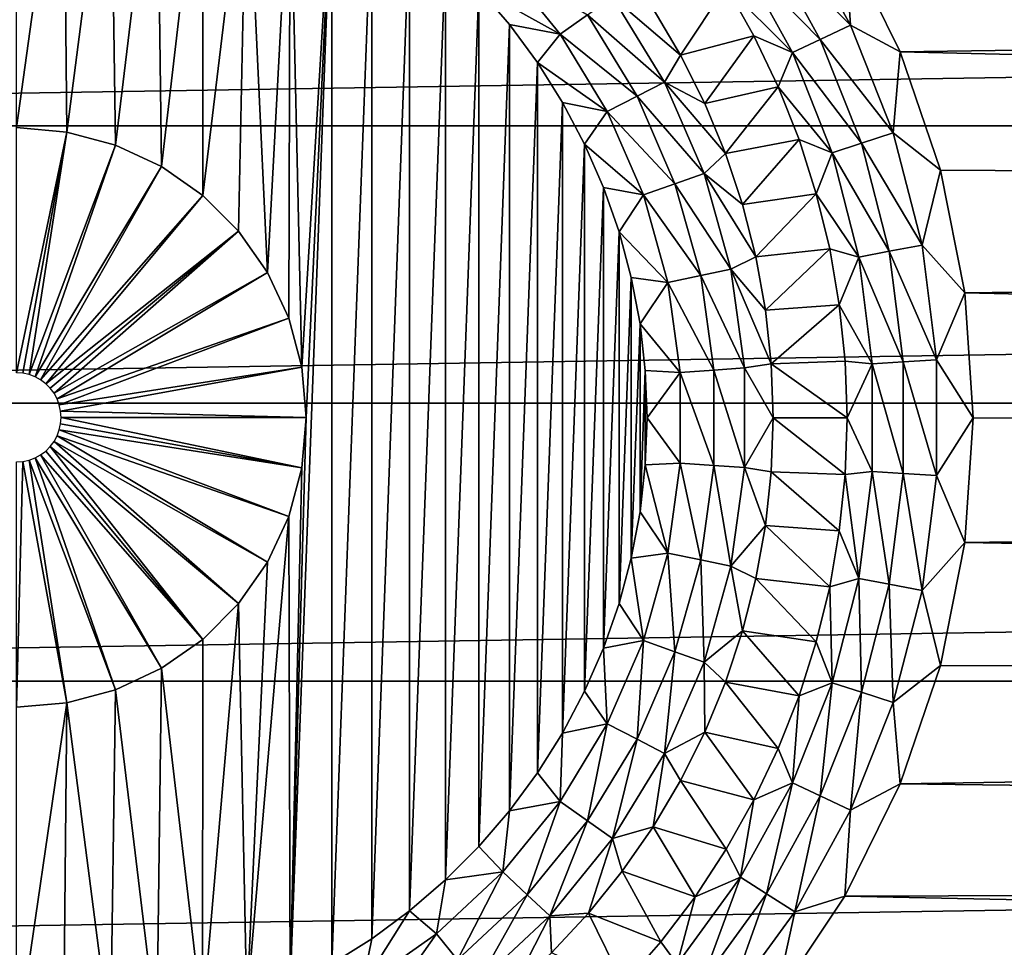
# Model space of a CAD drawing. Header units: millimetres. Extents: x -60 to 60, y -60 to 60.
# Tile 125 of 256: x -29.99 to -25.57, y -2.38 to 1.78. Entities that reach past the tile are written whole.
import ezdxf

# ---------------------------------------------------------------- set-up
doc = ezdxf.new("R2010")
doc.units = ezdxf.units.MM
doc.header["$LTSCALE"] = 81.481481
for name, color, linetype in [('18', 7, 'CONTINUOUS'), ('203', 7, 'CONTINUOUS'), ('204', 7, 'CONTINUOUS'), ('3', 7, 'CONTINUOUS'), ('323', 7, 'CONTINUOUS'), ('68', 7, 'CONTINUOUS'), ('69', 7, 'CONTINUOUS'), ('7', 7, 'CONTINUOUS')]:
    doc.layers.add(name, color=color, linetype=linetype)

msp = doc.modelspace()

# ---------------------------------------------------------------- linework, layer by layer
at = {"layer": '18', "color": 7, "linetype": 'Continuous', "true_color": 0xf5f5f5}
for points in [[(-27.0209, 1.625, -3.5657), (-27.1445, 1.8334, -3.5657), (-26.8167, 1.9341, -3.2343), (-27.0209, 1.625, -3.5657)], [(-26.692, 1.7124, -3.2343), (-27.0209, 1.625, -3.5657), (-26.8167, 1.9341, -3.2343), (-26.692, 1.7124, -3.2343)], [(-26.9124, 1.4084, -3.5657), (-27.0209, 1.625, -3.5657), (-26.692, 1.7124, -3.2343), (-26.9124, 1.4084, -3.5657)], [(-26.5828, 1.4826, -3.2343), (-26.9124, 1.4084, -3.5657), (-26.692, 1.7124, -3.2343), (-26.5828, 1.4826, -3.2343)], [(-26.8197, 1.1845, -3.5657), (-26.9124, 1.4084, -3.5657), (-26.5828, 1.4826, -3.2343), (-26.8197, 1.1845, -3.5657)], [(-26.4894, 1.246, -3.2343), (-26.8197, 1.1845, -3.5657), (-26.5828, 1.4826, -3.2343), (-26.4894, 1.246, -3.2343)], [(-26.7432, 0.9546, -3.5657), (-26.8197, 1.1845, -3.5657), (-26.4894, 1.246, -3.2343), (-26.7432, 0.9546, -3.5657)], [(-26.4125, 1.0035, -3.2343), (-26.7432, 0.9546, -3.5657), (-26.4894, 1.246, -3.2343), (-26.4125, 1.0035, -3.2343)], [(-26.6833, 0.7198, -3.5657), (-26.7432, 0.9546, -3.5657), (-26.4125, 1.0035, -3.2343), (-26.6833, 0.7198, -3.5657)], [(-26.3522, 0.7563, -3.2343), (-26.6833, 0.7198, -3.5657), (-26.4125, 1.0035, -3.2343), (-26.3522, 0.7563, -3.2343)], [(-26.6402, 0.4814, -3.5657), (-26.6833, 0.7198, -3.5657), (-26.3522, 0.7563, -3.2343), (-26.6402, 0.4814, -3.5657)], [(-26.309, 0.5056, -3.2343), (-26.6402, 0.4814, -3.5657), (-26.3522, 0.7563, -3.2343), (-26.309, 0.5056, -3.2343)], [(-26.6143, 0.2405, -3.5657), (-26.6402, 0.4814, -3.5657), (-26.309, 0.5056, -3.2343), (-26.6143, 0.2405, -3.5657)], [(-26.283, 0.2526, -3.2343), (-26.6143, 0.2405, -3.5657), (-26.309, 0.5056, -3.2343), (-26.283, 0.2526, -3.2343)], [(-26.2743, -0.0017, -3.2343), (-26.6143, 0.2405, -3.5657), (-26.283, 0.2526, -3.2343), (-26.2743, -0.0017, -3.2343)], [(-26.6057, -0.0017, -3.5657), (-26.6143, 0.2405, -3.5657), (-26.2743, -0.0017, -3.2343), (-26.6057, -0.0017, -3.5657)], [(-26.6143, -0.2438, -3.5657), (-26.6057, -0.0017, -3.5657), (-26.283, -0.2559, -3.2343), (-26.6143, -0.2438, -3.5657)], [(-26.283, -0.2559, -3.2343), (-26.6057, -0.0017, -3.5657), (-26.2743, -0.0017, -3.2343), (-26.283, -0.2559, -3.2343)], [(-26.6402, -0.4847, -3.5657), (-26.6143, -0.2438, -3.5657), (-26.309, -0.509, -3.2343), (-26.6402, -0.4847, -3.5657)], [(-26.309, -0.509, -3.2343), (-26.6143, -0.2438, -3.5657), (-26.283, -0.2559, -3.2343), (-26.309, -0.509, -3.2343)], [(-26.6833, -0.7232, -3.5657), (-26.6402, -0.4847, -3.5657), (-26.3522, -0.7597, -3.2343), (-26.6833, -0.7232, -3.5657)], [(-26.3522, -0.7597, -3.2343), (-26.6402, -0.4847, -3.5657), (-26.309, -0.509, -3.2343), (-26.3522, -0.7597, -3.2343)], [(-26.7432, -0.958, -3.5657), (-26.6833, -0.7232, -3.5657), (-26.4125, -1.0069, -3.2343), (-26.7432, -0.958, -3.5657)], [(-26.4125, -1.0069, -3.2343), (-26.6833, -0.7232, -3.5657), (-26.3522, -0.7597, -3.2343), (-26.4125, -1.0069, -3.2343)], [(-26.8197, -1.1879, -3.5657), (-26.7432, -0.958, -3.5657), (-26.4894, -1.2493, -3.2343), (-26.8197, -1.1879, -3.5657)], [(-26.4894, -1.2493, -3.2343), (-26.7432, -0.958, -3.5657), (-26.4125, -1.0069, -3.2343), (-26.4894, -1.2493, -3.2343)], [(-26.9124, -1.4117, -3.5657), (-26.8197, -1.1879, -3.5657), (-26.5828, -1.486, -3.2343), (-26.9124, -1.4117, -3.5657)], [(-26.5828, -1.486, -3.2343), (-26.8197, -1.1879, -3.5657), (-26.4894, -1.2493, -3.2343), (-26.5828, -1.486, -3.2343)], [(-27.0209, -1.6284, -3.5657), (-26.9124, -1.4117, -3.5657), (-26.692, -1.7157, -3.2343), (-27.0209, -1.6284, -3.5657)], [(-26.692, -1.7157, -3.2343), (-26.9124, -1.4117, -3.5657), (-26.5828, -1.486, -3.2343), (-26.692, -1.7157, -3.2343)], [(-27.1445, -1.8368, -3.5657), (-27.0209, -1.6284, -3.5657), (-26.8167, -1.9375, -3.2343), (-27.1445, -1.8368, -3.5657)], [(-26.8167, -1.9375, -3.2343), (-27.0209, -1.6284, -3.5657), (-26.692, -1.7157, -3.2343), (-26.8167, -1.9375, -3.2343)], [(-27.2827, -2.0358, -3.5657), (-27.1445, -1.8368, -3.5657), (-26.9562, -2.1502, -3.2343), (-27.2827, -2.0358, -3.5657)], [(-26.9562, -2.1502, -3.2343), (-27.1445, -1.8368, -3.5657), (-26.8167, -1.9375, -3.2343), (-26.9562, -2.1502, -3.2343)], [(-27.4347, -2.2245, -3.5657), (-27.2827, -2.0358, -3.5657), (-27.1099, -2.3529, -3.2343), (-27.4347, -2.2245, -3.5657)], [(-27.1099, -2.3529, -3.2343), (-27.2827, -2.0358, -3.5657), (-26.9562, -2.1502, -3.2343), (-27.1099, -2.3529, -3.2343)], [(-27.5999, -2.4018, -3.5657), (-27.4347, -2.2245, -3.5657), (-27.2771, -2.5447, -3.2343), (-27.5999, -2.4018, -3.5657)], [(-27.2771, -2.5447, -3.2343), (-27.4347, -2.2245, -3.5657), (-27.1099, -2.3529, -3.2343), (-27.2771, -2.5447, -3.2343)]]:
    msp.add_3dface(points, dxfattribs=at)
at = {"layer": '203', "color": 7, "linetype": 'Continuous', "true_color": 0xf5f5f5}
for points in [[(-29.8, 0, -3.2), (-28.7197, -0.2257, -3.8), (-29.802, -0.0285, -3.2), (-29.8, 0, -3.2)], [(-28.7, 0, -3.8), (-28.7197, -0.2257, -3.8), (-29.8, 0, -3.2), (-28.7, 0, -3.8)], [(-29.802, -0.0285, -3.2), (-28.7197, -0.2257, -3.8), (-29.8081, -0.0563, -3.2), (-29.802, -0.0285, -3.2)], [(-29.8181, -0.0831, -3.2), (-28.8742, -0.65, -3.8), (-29.8317, -0.1081, -3.2), (-29.8181, -0.0831, -3.2)], [(-29.8081, -0.0563, -3.2), (-28.7784, -0.4446, -3.8), (-29.8181, -0.0831, -3.2), (-29.8081, -0.0563, -3.2)], [(-28.7784, -0.4446, -3.8), (-28.8742, -0.65, -3.8), (-29.8181, -0.0831, -3.2), (-28.7784, -0.4446, -3.8)], [(-28.7197, -0.2257, -3.8), (-28.7784, -0.4446, -3.8), (-29.8081, -0.0563, -3.2), (-28.7197, -0.2257, -3.8)], [(-29.8489, -0.131, -3.2), (-29.1644, -0.9958, -3.8), (-29.869, -0.1512, -3.2), (-29.8489, -0.131, -3.2)], [(-29.8317, -0.1081, -3.2), (-29.0041, -0.8356, -3.8), (-29.8489, -0.131, -3.2), (-29.8317, -0.1081, -3.2)], [(-29.0041, -0.8356, -3.8), (-29.1644, -0.9958, -3.8), (-29.8489, -0.131, -3.2), (-29.0041, -0.8356, -3.8)], [(-28.8742, -0.65, -3.8), (-29.0041, -0.8356, -3.8), (-29.8317, -0.1081, -3.2), (-28.8742, -0.65, -3.8)], [(-29.8919, -0.1683, -3.2), (-29.35, -1.1258, -3.8), (-29.9169, -0.1819, -3.2), (-29.8919, -0.1683, -3.2)], [(-29.869, -0.1512, -3.2), (-29.1644, -0.9958, -3.8), (-29.8919, -0.1683, -3.2), (-29.869, -0.1512, -3.2)], [(-29.1644, -0.9958, -3.8), (-29.35, -1.1258, -3.8), (-29.8919, -0.1683, -3.2), (-29.1644, -0.9958, -3.8)], [(-29.7743, -1.2802, -3.8), (-30, -1.3, -3.8), (-29.9715, -0.198, -3.2), (-29.7743, -1.2802, -3.8)], [(-29.9715, -0.198, -3.2), (-30, -1.3, -3.8), (-30, -0.2, -3.2), (-29.9715, -0.198, -3.2)], [(-29.9437, -0.1919, -3.2), (-29.7743, -1.2802, -3.8), (-29.9715, -0.198, -3.2), (-29.9437, -0.1919, -3.2)], [(-29.9169, -0.1819, -3.2), (-29.5554, -1.2216, -3.8), (-29.9437, -0.1919, -3.2), (-29.9169, -0.1819, -3.2)], [(-29.5554, -1.2216, -3.8), (-29.7743, -1.2802, -3.8), (-29.9437, -0.1919, -3.2), (-29.5554, -1.2216, -3.8)], [(-29.35, -1.1258, -3.8), (-29.5554, -1.2216, -3.8), (-29.9169, -0.1819, -3.2), (-29.35, -1.1258, -3.8)]]:
    msp.add_3dface(points, dxfattribs=at)
at = {"layer": '204', "color": 7, "linetype": 'Continuous', "true_color": 0xf5f5f5}
for points in [[(-30, 1.3, -3.8), (-29.7743, 1.2802, -3.8), (-30, 0.2, -3.2), (-30, 1.3, -3.8)], [(-30, 0.2, -3.2), (-29.7743, 1.2802, -3.8), (-29.9715, 0.198, -3.2), (-30, 0.2, -3.2)], [(-29.9715, 0.198, -3.2), (-29.7743, 1.2802, -3.8), (-29.9437, 0.1919, -3.2), (-29.9715, 0.198, -3.2)], [(-29.7743, 1.2802, -3.8), (-29.5554, 1.2216, -3.8), (-29.9437, 0.1919, -3.2), (-29.7743, 1.2802, -3.8)], [(-29.9437, 0.1919, -3.2), (-29.5554, 1.2216, -3.8), (-29.9169, 0.1819, -3.2), (-29.9437, 0.1919, -3.2)], [(-29.5554, 1.2216, -3.8), (-29.35, 1.1258, -3.8), (-29.9169, 0.1819, -3.2), (-29.5554, 1.2216, -3.8)], [(-29.9169, 0.1819, -3.2), (-29.35, 1.1258, -3.8), (-29.8919, 0.1683, -3.2), (-29.9169, 0.1819, -3.2)], [(-29.35, 1.1258, -3.8), (-29.1644, 0.9958, -3.8), (-29.8919, 0.1683, -3.2), (-29.35, 1.1258, -3.8)], [(-29.8919, 0.1683, -3.2), (-29.1644, 0.9958, -3.8), (-29.869, 0.1512, -3.2), (-29.8919, 0.1683, -3.2)], [(-29.1644, 0.9958, -3.8), (-29.0041, 0.8356, -3.8), (-29.869, 0.1512, -3.2), (-29.1644, 0.9958, -3.8)], [(-29.869, 0.1512, -3.2), (-29.0041, 0.8356, -3.8), (-29.8489, 0.131, -3.2), (-29.869, 0.1512, -3.2)], [(-29.8489, 0.131, -3.2), (-29.0041, 0.8356, -3.8), (-29.8317, 0.1081, -3.2), (-29.8489, 0.131, -3.2)], [(-29.0041, 0.8356, -3.8), (-28.8742, 0.65, -3.8), (-29.8317, 0.1081, -3.2), (-29.0041, 0.8356, -3.8)], [(-29.8317, 0.1081, -3.2), (-28.8742, 0.65, -3.8), (-29.8181, 0.0831, -3.2), (-29.8317, 0.1081, -3.2)], [(-28.8742, 0.65, -3.8), (-28.7784, 0.4446, -3.8), (-29.8181, 0.0831, -3.2), (-28.8742, 0.65, -3.8)], [(-29.8181, 0.0831, -3.2), (-28.7784, 0.4446, -3.8), (-29.8081, 0.0563, -3.2), (-29.8181, 0.0831, -3.2)], [(-28.7784, 0.4446, -3.8), (-28.7197, 0.2257, -3.8), (-29.8081, 0.0563, -3.2), (-28.7784, 0.4446, -3.8)], [(-29.8081, 0.0563, -3.2), (-28.7197, 0.2257, -3.8), (-29.802, 0.0285, -3.2), (-29.8081, 0.0563, -3.2)], [(-28.7197, 0.2257, -3.8), (-28.7, 0, -3.8), (-29.802, 0.0285, -3.2), (-28.7197, 0.2257, -3.8)], [(-28.7, 0, -3.8), (-29.8, 0, -3.2), (-29.802, 0.0285, -3.2), (-28.7, 0, -3.8)]]:
    msp.add_3dface(points, dxfattribs=at)
at = {"layer": '3', "color": 7, "linetype": 'Continuous', "true_color": 0xf5f5f5}
for points in [[(-26.0353, 1.6406, -3), (-26.2836, 2.1441, -3), (3.7789, 2.0604, -3), (-26.0353, 1.6406, -3)], [(4.3504, 0.9256, -3), (-26.0353, 1.6406, -3), (3.7789, 2.0604, -3), (4.3504, 0.9256, -3)], [(-25.8549, 1.1091, -3), (-26.0353, 1.6406, -3), (4.3504, 0.9256, -3), (-25.8549, 1.1091, -3)], [(-25.7453, 0.5585, -3), (-25.8549, 1.1091, -3), (4.3504, 0.9256, -3), (-25.7453, 0.5585, -3)], [(5.0362, -0.144, -3), (-25.7453, 0.5585, -3), (4.3504, 0.9256, -3), (5.0362, -0.144, -3)], [(-25.7086, -0.0017, -3), (-25.7453, 0.5585, -3), (5.0362, -0.144, -3), (-25.7086, -0.0017, -3)], [(-25.7453, -0.5618, -3), (-25.7086, -0.0017, -3), (5.0362, -0.144, -3), (-25.7453, -0.5618, -3)], [(5.8291, -1.1368, -3), (-25.7453, -0.5618, -3), (5.0362, -0.144, -3), (5.8291, -1.1368, -3)], [(-25.8549, -1.1124, -3), (-25.7453, -0.5618, -3), (5.8291, -1.1368, -3), (-25.8549, -1.1124, -3)], [(-26.0353, -1.644, -3), (-25.8549, -1.1124, -3), (5.8291, -1.1368, -3), (-26.0353, -1.644, -3)], [(6.7204, -2.0422, -3), (-26.0353, -1.644, -3), (5.8291, -1.1368, -3), (6.7204, -2.0422, -3)], [(-26.2836, -2.1474, -3), (-26.0353, -1.644, -3), (6.7204, -2.0422, -3), (-26.2836, -2.1474, -3)], [(7.7006, -2.8505, -3), (-26.2836, -2.1474, -3), (6.7204, -2.0422, -3), (7.7006, -2.8505, -3)], [(-26.5955, -2.6142, -3), (-26.2836, -2.1474, -3), (7.7006, -2.8505, -3), (-26.5955, -2.6142, -3)]]:
    msp.add_3dface(points, dxfattribs=at)
at = {"layer": '323', "color": 151, "linetype": 'Continuous', "true_color": 0x7dbfed}
for points in [[(39.1398, 2.5486, 20.4897), (-39.1398, 2.5486, 20.4897), (-39.2629, 1.3077, 20.7059), (39.1398, 2.5486, 20.4897)], [(39.2629, 1.3077, 20.7059), (39.1398, 2.5486, 20.4897), (-39.2629, 1.3077, 20.7059), (39.2629, 1.3077, 20.7059)], [(39.2629, 1.3077, 20.7059), (-39.2629, 1.3077, 20.7059), (-39.3467, 0.0634, 20.9226), (39.2629, 1.3077, 20.7059)], [(39.3467, 0.0634, 20.9226), (39.2629, 1.3077, 20.7059), (-39.3467, 0.0634, 20.9226), (39.3467, 0.0634, 20.9226)], [(39.3467, 0.0634, 20.9226), (-39.3467, 0.0634, 20.9226), (-39.3913, -1.1829, 21.1397), (39.3467, 0.0634, 20.9226)], [(39.3913, -1.1829, 21.1397), (39.3467, 0.0634, 20.9226), (-39.3913, -1.1829, 21.1397), (39.3913, -1.1829, 21.1397)], [(39.3913, -1.1829, 21.1397), (-39.3913, -1.1829, 21.1397), (-39.3964, -2.4301, 21.3569), (39.3913, -1.1829, 21.1397)], [(39.3964, -2.4301, 21.3569), (39.3913, -1.1829, 21.1397), (-39.3964, -2.4301, 21.3569), (39.3964, -2.4301, 21.3569)]]:
    msp.add_3dface(points, dxfattribs=at)
at = {"layer": '68', "color": 7, "linetype": 'Continuous', "true_color": 0xf5f5f5}
for points in [[(-27.5616, 1.7195, -3.7846), (-27.9265, 1.9223, -3.8), (-27.8187, 2.0355, -3.7846), (-27.5616, 1.7195, -3.7846)], [(-27.5616, 1.7195, -3.7846), (-27.8187, 2.0355, -3.7846), (-27.4389, 1.8062, -3.739), (-27.5616, 1.7195, -3.7846)], [(-27.7885, 1.762, -3.8), (-27.9265, 1.9223, -3.8), (-27.5616, 1.7195, -3.7846), (-27.7885, 1.762, -3.8)], [(-27.0936, 1.5043, -3.665), (-27.4389, 1.8062, -3.739), (-27.3258, 1.886, -3.665), (-27.0936, 1.5043, -3.665)], [(-27.0209, 1.625, -3.5657), (-27.0936, 1.5043, -3.665), (-27.3258, 1.886, -3.665), (-27.0209, 1.625, -3.5657)], [(-27.1445, 1.8334, -3.5657), (-27.0209, 1.625, -3.5657), (-27.3258, 1.886, -3.665), (-27.1445, 1.8334, -3.5657)], [(-27.2165, 1.4406, -3.739), (-27.5616, 1.7195, -3.7846), (-27.4389, 1.8062, -3.739), (-27.2165, 1.4406, -3.739)], [(-27.2165, 1.4406, -3.739), (-27.4389, 1.8062, -3.739), (-27.0936, 1.5043, -3.665), (-27.2165, 1.4406, -3.739)], [(-27.6629, 1.5918, -3.8), (-27.7885, 1.762, -3.8), (-27.5616, 1.7195, -3.7846), (-27.6629, 1.5918, -3.8)], [(-27.3499, 1.3715, -3.7846), (-27.6629, 1.5918, -3.8), (-27.5616, 1.7195, -3.7846), (-27.3499, 1.3715, -3.7846)], [(-27.3499, 1.3715, -3.7846), (-27.5616, 1.7195, -3.7846), (-27.2165, 1.4406, -3.739), (-27.3499, 1.3715, -3.7846)], [(-27.5504, 1.4127, -3.8), (-27.6629, 1.5918, -3.8), (-27.3499, 1.3715, -3.7846), (-27.5504, 1.4127, -3.8)], [(-27.0209, 1.625, -3.5657), (-26.9124, 1.4084, -3.5657), (-27.0936, 1.5043, -3.665), (-27.0209, 1.625, -3.5657)], [(-26.9157, 1.0945, -3.665), (-27.2165, 1.4406, -3.739), (-27.0936, 1.5043, -3.665), (-26.9157, 1.0945, -3.665)], [(-26.8197, 1.1845, -3.5657), (-26.9157, 1.0945, -3.665), (-27.0936, 1.5043, -3.665), (-26.8197, 1.1845, -3.5657)], [(-26.9124, 1.4084, -3.5657), (-26.8197, 1.1845, -3.5657), (-27.0936, 1.5043, -3.665), (-26.9124, 1.4084, -3.5657)], [(-27.0461, 1.0481, -3.739), (-27.3499, 1.3715, -3.7846), (-27.2165, 1.4406, -3.739), (-27.0461, 1.0481, -3.739)], [(-27.0461, 1.0481, -3.739), (-27.2165, 1.4406, -3.739), (-26.9157, 1.0945, -3.665), (-27.0461, 1.0481, -3.739)], [(-27.4515, 1.2257, -3.8), (-27.5504, 1.4127, -3.8), (-27.3499, 1.3715, -3.7846), (-27.4515, 1.2257, -3.8)], [(-27.1876, 0.9978, -3.7846), (-27.4515, 1.2257, -3.8), (-27.3499, 1.3715, -3.7846), (-27.1876, 0.9978, -3.7846)], [(-27.1876, 0.9978, -3.7846), (-27.3499, 1.3715, -3.7846), (-27.0461, 1.0481, -3.739), (-27.1876, 0.9978, -3.7846)], [(-27.3669, 1.0318, -3.8), (-27.4515, 1.2257, -3.8), (-27.1876, 0.9978, -3.7846), (-27.3669, 1.0318, -3.8)], [(-26.8197, 1.1845, -3.5657), (-26.7432, 0.9546, -3.5657), (-26.9157, 1.0945, -3.665), (-26.8197, 1.1845, -3.5657)], [(-26.7951, 0.6643, -3.665), (-27.0461, 1.0481, -3.739), (-26.9157, 1.0945, -3.665), (-26.7951, 0.6643, -3.665)], [(-26.6833, 0.7198, -3.5657), (-26.7951, 0.6643, -3.665), (-26.9157, 1.0945, -3.665), (-26.6833, 0.7198, -3.5657)], [(-26.7432, 0.9546, -3.5657), (-26.6833, 0.7198, -3.5657), (-26.9157, 1.0945, -3.665), (-26.7432, 0.9546, -3.5657)], [(-27.297, 0.8321, -3.8), (-27.3669, 1.0318, -3.8), (-27.1876, 0.9978, -3.7846), (-27.297, 0.8321, -3.8)], [(-26.9306, 0.6361, -3.739), (-27.1876, 0.9978, -3.7846), (-27.0461, 1.0481, -3.739), (-26.9306, 0.6361, -3.739)], [(-26.9306, 0.6361, -3.739), (-27.0461, 1.0481, -3.739), (-26.7951, 0.6643, -3.665), (-26.9306, 0.6361, -3.739)], [(-27.0777, 0.6056, -3.7846), (-27.297, 0.8321, -3.8), (-27.1876, 0.9978, -3.7846), (-27.0777, 0.6056, -3.7846)], [(-27.0777, 0.6056, -3.7846), (-27.1876, 0.9978, -3.7846), (-26.9306, 0.6361, -3.739), (-27.0777, 0.6056, -3.7846)], [(-27.2423, 0.6278, -3.8), (-27.297, 0.8321, -3.8), (-27.0777, 0.6056, -3.7846), (-27.2423, 0.6278, -3.8)], [(-26.6833, 0.7198, -3.5657), (-26.6402, 0.4814, -3.5657), (-26.7951, 0.6643, -3.665), (-26.6833, 0.7198, -3.5657)], [(-26.7343, 0.2217, -3.665), (-26.9306, 0.6361, -3.739), (-26.7951, 0.6643, -3.665), (-26.7343, 0.2217, -3.665)], [(-26.6143, 0.2405, -3.5657), (-26.7343, 0.2217, -3.665), (-26.7951, 0.6643, -3.665), (-26.6143, 0.2405, -3.5657)], [(-26.6402, 0.4814, -3.5657), (-26.6143, 0.2405, -3.5657), (-26.7951, 0.6643, -3.665), (-26.6402, 0.4814, -3.5657)], [(-27.203, 0.4199, -3.8), (-27.2423, 0.6278, -3.8), (-27.0777, 0.6056, -3.7846), (-27.203, 0.4199, -3.8)], [(-26.8724, 0.2123, -3.739), (-27.0777, 0.6056, -3.7846), (-26.9306, 0.6361, -3.739), (-26.8724, 0.2123, -3.739)], [(-26.8724, 0.2123, -3.739), (-26.9306, 0.6361, -3.739), (-26.7343, 0.2217, -3.665), (-26.8724, 0.2123, -3.739)], [(-27.0223, 0.202, -3.7846), (-27.203, 0.4199, -3.8), (-27.0777, 0.6056, -3.7846), (-27.0223, 0.202, -3.7846)], [(-27.0223, 0.202, -3.7846), (-27.0777, 0.6056, -3.7846), (-26.8724, 0.2123, -3.739), (-27.0223, 0.202, -3.7846)], [(-27.1793, 0.2097, -3.8), (-27.203, 0.4199, -3.8), (-27.0223, 0.202, -3.7846), (-27.1793, 0.2097, -3.8)], [(-26.7343, -0.2251, -3.665), (-26.8724, 0.2123, -3.739), (-26.7343, 0.2217, -3.665), (-26.7343, -0.2251, -3.665)], [(-26.6143, 0.2405, -3.5657), (-26.6057, -0.0017, -3.5657), (-26.7343, 0.2217, -3.665), (-26.6143, 0.2405, -3.5657)], [(-26.6057, -0.0017, -3.5657), (-26.7343, -0.2251, -3.665), (-26.7343, 0.2217, -3.665), (-26.6057, -0.0017, -3.5657)], [(-27.1714, -0.0017, -3.8), (-27.1793, 0.2097, -3.8), (-27.0223, 0.202, -3.7846), (-27.1714, -0.0017, -3.8)], [(-27.0223, -0.2054, -3.7846), (-27.1714, -0.0017, -3.8), (-27.0223, 0.202, -3.7846), (-27.0223, -0.2054, -3.7846)], [(-26.8724, -0.2156, -3.739), (-27.0223, 0.202, -3.7846), (-26.8724, 0.2123, -3.739), (-26.8724, -0.2156, -3.739)], [(-27.0223, -0.2054, -3.7846), (-27.0223, 0.202, -3.7846), (-26.8724, -0.2156, -3.739), (-27.0223, -0.2054, -3.7846)], [(-26.8724, -0.2156, -3.739), (-26.8724, 0.2123, -3.739), (-26.7343, -0.2251, -3.665), (-26.8724, -0.2156, -3.739)], [(-27.1793, -0.2131, -3.8), (-27.1714, -0.0017, -3.8), (-27.0223, -0.2054, -3.7846), (-27.1793, -0.2131, -3.8)], [(-26.6057, -0.0017, -3.5657), (-26.6143, -0.2438, -3.5657), (-26.7343, -0.2251, -3.665), (-26.6057, -0.0017, -3.5657)], [(-27.203, -0.4233, -3.8), (-27.1793, -0.2131, -3.8), (-27.0777, -0.6089, -3.7846), (-27.203, -0.4233, -3.8)], [(-27.0777, -0.6089, -3.7846), (-27.1793, -0.2131, -3.8), (-27.0223, -0.2054, -3.7846), (-27.0777, -0.6089, -3.7846)], [(-27.0777, -0.6089, -3.7846), (-27.0223, -0.2054, -3.7846), (-26.9306, -0.6395, -3.739), (-27.0777, -0.6089, -3.7846)], [(-26.9306, -0.6395, -3.739), (-27.0223, -0.2054, -3.7846), (-26.8724, -0.2156, -3.739), (-26.9306, -0.6395, -3.739)], [(-26.9306, -0.6395, -3.739), (-26.8724, -0.2156, -3.739), (-26.7951, -0.6677, -3.665), (-26.9306, -0.6395, -3.739)], [(-26.7951, -0.6677, -3.665), (-26.8724, -0.2156, -3.739), (-26.7343, -0.2251, -3.665), (-26.7951, -0.6677, -3.665)], [(-26.6402, -0.4847, -3.5657), (-26.7951, -0.6677, -3.665), (-26.7343, -0.2251, -3.665), (-26.6402, -0.4847, -3.5657)], [(-26.6143, -0.2438, -3.5657), (-26.6402, -0.4847, -3.5657), (-26.7343, -0.2251, -3.665), (-26.6143, -0.2438, -3.5657)], [(-27.2423, -0.6311, -3.8), (-27.203, -0.4233, -3.8), (-27.0777, -0.6089, -3.7846), (-27.2423, -0.6311, -3.8)], [(-26.6402, -0.4847, -3.5657), (-26.6833, -0.7232, -3.5657), (-26.7951, -0.6677, -3.665), (-26.6402, -0.4847, -3.5657)], [(-27.1876, -1.0012, -3.7846), (-27.2423, -0.6311, -3.8), (-27.0777, -0.6089, -3.7846), (-27.1876, -1.0012, -3.7846)], [(-27.1876, -1.0012, -3.7846), (-27.0777, -0.6089, -3.7846), (-27.0461, -1.0515, -3.739), (-27.1876, -1.0012, -3.7846)], [(-27.0461, -1.0515, -3.739), (-27.0777, -0.6089, -3.7846), (-26.9306, -0.6395, -3.739), (-27.0461, -1.0515, -3.739)], [(-27.297, -0.8354, -3.8), (-27.2423, -0.6311, -3.8), (-27.1876, -1.0012, -3.7846), (-27.297, -0.8354, -3.8)], [(-27.0461, -1.0515, -3.739), (-26.9306, -0.6395, -3.739), (-26.9157, -1.0978, -3.665), (-27.0461, -1.0515, -3.739)], [(-26.9157, -1.0978, -3.665), (-26.9306, -0.6395, -3.739), (-26.7951, -0.6677, -3.665), (-26.9157, -1.0978, -3.665)], [(-26.7432, -0.958, -3.5657), (-26.9157, -1.0978, -3.665), (-26.7951, -0.6677, -3.665), (-26.7432, -0.958, -3.5657)], [(-26.6833, -0.7232, -3.5657), (-26.7432, -0.958, -3.5657), (-26.7951, -0.6677, -3.665), (-26.6833, -0.7232, -3.5657)], [(-27.3669, -1.0351, -3.8), (-27.297, -0.8354, -3.8), (-27.1876, -1.0012, -3.7846), (-27.3669, -1.0351, -3.8)], [(-26.7432, -0.958, -3.5657), (-26.8197, -1.1879, -3.5657), (-26.9157, -1.0978, -3.665), (-26.7432, -0.958, -3.5657)], [(-27.3499, -1.3748, -3.7846), (-27.3669, -1.0351, -3.8), (-27.1876, -1.0012, -3.7846), (-27.3499, -1.3748, -3.7846)], [(-27.3499, -1.3748, -3.7846), (-27.1876, -1.0012, -3.7846), (-27.2165, -1.4439, -3.739), (-27.3499, -1.3748, -3.7846)], [(-27.2165, -1.4439, -3.739), (-27.1876, -1.0012, -3.7846), (-27.0461, -1.0515, -3.739), (-27.2165, -1.4439, -3.739)], [(-27.4515, -1.229, -3.8), (-27.3669, -1.0351, -3.8), (-27.3499, -1.3748, -3.7846), (-27.4515, -1.229, -3.8)], [(-27.2165, -1.4439, -3.739), (-27.0461, -1.0515, -3.739), (-27.0936, -1.5076, -3.665), (-27.2165, -1.4439, -3.739)], [(-27.0936, -1.5076, -3.665), (-27.0461, -1.0515, -3.739), (-26.9157, -1.0978, -3.665), (-27.0936, -1.5076, -3.665)], [(-26.9124, -1.4117, -3.5657), (-27.0936, -1.5076, -3.665), (-26.9157, -1.0978, -3.665), (-26.9124, -1.4117, -3.5657)], [(-26.8197, -1.1879, -3.5657), (-26.9124, -1.4117, -3.5657), (-26.9157, -1.0978, -3.665), (-26.8197, -1.1879, -3.5657)], [(-27.5504, -1.416, -3.8), (-27.4515, -1.229, -3.8), (-27.3499, -1.3748, -3.7846), (-27.5504, -1.416, -3.8)], [(-27.5616, -1.7229, -3.7846), (-27.3499, -1.3748, -3.7846), (-27.4389, -1.8095, -3.739), (-27.5616, -1.7229, -3.7846)], [(-27.5616, -1.7229, -3.7846), (-27.5504, -1.416, -3.8), (-27.3499, -1.3748, -3.7846), (-27.5616, -1.7229, -3.7846)], [(-27.4389, -1.8095, -3.739), (-27.3499, -1.3748, -3.7846), (-27.2165, -1.4439, -3.739), (-27.4389, -1.8095, -3.739)], [(-26.9124, -1.4117, -3.5657), (-27.0209, -1.6284, -3.5657), (-27.0936, -1.5076, -3.665), (-26.9124, -1.4117, -3.5657)], [(-27.6629, -1.5951, -3.8), (-27.5504, -1.416, -3.8), (-27.5616, -1.7229, -3.7846), (-27.6629, -1.5951, -3.8)], [(-27.4389, -1.8095, -3.739), (-27.2165, -1.4439, -3.739), (-27.3258, -1.8893, -3.665), (-27.4389, -1.8095, -3.739)], [(-27.3258, -1.8893, -3.665), (-27.2165, -1.4439, -3.739), (-27.0936, -1.5076, -3.665), (-27.3258, -1.8893, -3.665)], [(-27.1445, -1.8368, -3.5657), (-27.3258, -1.8893, -3.665), (-27.0936, -1.5076, -3.665), (-27.1445, -1.8368, -3.5657)], [(-27.0209, -1.6284, -3.5657), (-27.1445, -1.8368, -3.5657), (-27.0936, -1.5076, -3.665), (-27.0209, -1.6284, -3.5657)], [(-27.7885, -1.7653, -3.8), (-27.6629, -1.5951, -3.8), (-27.5616, -1.7229, -3.7846), (-27.7885, -1.7653, -3.8)], [(-27.9265, -1.9257, -3.8), (-27.7885, -1.7653, -3.8), (-27.8187, -2.0389, -3.7846), (-27.9265, -1.9257, -3.8)], [(-27.8187, -2.0389, -3.7846), (-27.5616, -1.7229, -3.7846), (-27.7089, -2.1414, -3.739), (-27.8187, -2.0389, -3.7846)], [(-27.8187, -2.0389, -3.7846), (-27.7885, -1.7653, -3.8), (-27.5616, -1.7229, -3.7846), (-27.8187, -2.0389, -3.7846)], [(-27.7089, -2.1414, -3.739), (-27.5616, -1.7229, -3.7846), (-27.4389, -1.8095, -3.739), (-27.7089, -2.1414, -3.739)], [(-27.7089, -2.1414, -3.739), (-27.4389, -1.8095, -3.739), (-27.6077, -2.2359, -3.665), (-27.7089, -2.1414, -3.739)], [(-27.6077, -2.2359, -3.665), (-27.4389, -1.8095, -3.739), (-27.3258, -1.8893, -3.665), (-27.6077, -2.2359, -3.665)], [(-27.1445, -1.8368, -3.5657), (-27.2827, -2.0358, -3.5657), (-27.3258, -1.8893, -3.665), (-27.1445, -1.8368, -3.5657)], [(-27.4347, -2.2245, -3.5657), (-27.6077, -2.2359, -3.665), (-27.3258, -1.8893, -3.665), (-27.4347, -2.2245, -3.5657)], [(-27.2827, -2.0358, -3.5657), (-27.4347, -2.2245, -3.5657), (-27.3258, -1.8893, -3.665), (-27.2827, -2.0358, -3.5657)], [(-28.0761, -2.0753, -3.8), (-27.9265, -1.9257, -3.8), (-27.8187, -2.0389, -3.7846), (-28.0761, -2.0753, -3.8)], [(-28.2365, -2.2132, -3.8), (-28.0761, -2.0753, -3.8), (-28.1164, -2.3169, -3.7846), (-28.2365, -2.2132, -3.8)], [(-28.1164, -2.3169, -3.7846), (-27.8187, -2.0389, -3.7846), (-28.0216, -2.4335, -3.739), (-28.1164, -2.3169, -3.7846)], [(-28.1164, -2.3169, -3.7846), (-28.0761, -2.0753, -3.8), (-27.8187, -2.0389, -3.7846), (-28.1164, -2.3169, -3.7846)], [(-28.0216, -2.4335, -3.739), (-27.8187, -2.0389, -3.7846), (-27.7089, -2.1414, -3.739), (-28.0216, -2.4335, -3.739)], [(-28.0216, -2.4335, -3.739), (-27.7089, -2.1414, -3.739), (-27.9342, -2.5408, -3.665), (-28.0216, -2.4335, -3.739)], [(-27.9342, -2.5408, -3.665), (-27.7089, -2.1414, -3.739), (-27.6077, -2.2359, -3.665), (-27.9342, -2.5408, -3.665)], [(-28.4492, -2.5519, -3.7846), (-28.2365, -2.2132, -3.8), (-28.1164, -2.3169, -3.7846), (-28.4492, -2.5519, -3.7846)], [(-28.4067, -2.3389, -3.8), (-28.2365, -2.2132, -3.8), (-28.4492, -2.5519, -3.7846), (-28.4067, -2.3389, -3.8)], [(-27.7772, -2.5669, -3.5657), (-27.9342, -2.5408, -3.665), (-27.6077, -2.2359, -3.665), (-27.7772, -2.5669, -3.5657)], [(-27.5999, -2.4018, -3.5657), (-27.7772, -2.5669, -3.5657), (-27.6077, -2.2359, -3.665), (-27.5999, -2.4018, -3.5657)], [(-27.4347, -2.2245, -3.5657), (-27.5999, -2.4018, -3.5657), (-27.6077, -2.2359, -3.665), (-27.4347, -2.2245, -3.5657)], [(-28.5858, -2.4514, -3.8), (-28.4067, -2.3389, -3.8), (-28.4492, -2.5519, -3.7846), (-28.5858, -2.4514, -3.8)], [(-28.4492, -2.5519, -3.7846), (-28.1164, -2.3169, -3.7846), (-28.3711, -2.6802, -3.739), (-28.4492, -2.5519, -3.7846)], [(-28.3711, -2.6802, -3.739), (-28.1164, -2.3169, -3.7846), (-28.0216, -2.4335, -3.739), (-28.3711, -2.6802, -3.739)]]:
    msp.add_3dface(points, dxfattribs=at)
at = {"layer": '69', "color": 7, "linetype": 'Continuous', "true_color": 0xf5f5f5}
for points in [[(-26.5085, 2.2141, -3.0154), (-26.2583, 1.7591, -3.0154), (-26.6353, 2.1336, -3.061), (-26.5085, 2.2141, -3.0154)], [(-26.5085, 2.2141, -3.0154), (-26.2836, 2.1441, -3), (-26.2583, 1.7591, -3.0154), (-26.5085, 2.2141, -3.0154)], [(-26.6353, 2.1336, -3.061), (-26.3942, 1.6951, -3.061), (-26.7522, 2.0595, -3.135), (-26.6353, 2.1336, -3.061)], [(-26.6353, 2.1336, -3.061), (-26.2583, 1.7591, -3.0154), (-26.3942, 1.6951, -3.061), (-26.6353, 2.1336, -3.061)], [(-26.2836, 2.1441, -3), (-26.0353, 1.6406, -3), (-26.2583, 1.7591, -3.0154), (-26.2836, 2.1441, -3)], [(-26.8167, 1.9341, -3.2343), (-26.7522, 2.0595, -3.135), (-26.5194, 1.6362, -3.135), (-26.8167, 1.9341, -3.2343)], [(-26.7522, 2.0595, -3.135), (-26.3942, 1.6951, -3.061), (-26.5194, 1.6362, -3.135), (-26.7522, 2.0595, -3.135)], [(-26.692, 1.7124, -3.2343), (-26.8167, 1.9341, -3.2343), (-26.5194, 1.6362, -3.135), (-26.692, 1.7124, -3.2343)], [(-26.2583, 1.7591, -3.0154), (-26.0671, 1.2762, -3.0154), (-26.3942, 1.6951, -3.061), (-26.2583, 1.7591, -3.0154)], [(-26.2583, 1.7591, -3.0154), (-26.0353, 1.6406, -3), (-26.0671, 1.2762, -3.0154), (-26.2583, 1.7591, -3.0154)], [(-26.5828, 1.4826, -3.2343), (-26.692, 1.7124, -3.2343), (-26.5194, 1.6362, -3.135), (-26.5828, 1.4826, -3.2343)], [(-26.3942, 1.6951, -3.061), (-26.21, 1.2298, -3.061), (-26.5194, 1.6362, -3.135), (-26.3942, 1.6951, -3.061)], [(-26.3942, 1.6951, -3.061), (-26.0671, 1.2762, -3.0154), (-26.21, 1.2298, -3.061), (-26.3942, 1.6951, -3.061)], [(-26.5828, 1.4826, -3.2343), (-26.5194, 1.6362, -3.135), (-26.3416, 1.187, -3.135), (-26.5828, 1.4826, -3.2343)], [(-26.5194, 1.6362, -3.135), (-26.21, 1.2298, -3.061), (-26.3416, 1.187, -3.135), (-26.5194, 1.6362, -3.135)], [(-26.0353, 1.6406, -3), (-25.8549, 1.1091, -3), (-26.0671, 1.2762, -3.0154), (-26.0353, 1.6406, -3)], [(-26.4894, 1.246, -3.2343), (-26.5828, 1.4826, -3.2343), (-26.3416, 1.187, -3.135), (-26.4894, 1.246, -3.2343)], [(-26.4125, 1.0035, -3.2343), (-26.4894, 1.246, -3.2343), (-26.3416, 1.187, -3.135), (-26.4125, 1.0035, -3.2343)], [(-26.0671, 1.2762, -3.0154), (-25.9379, 0.7732, -3.0154), (-26.21, 1.2298, -3.061), (-26.0671, 1.2762, -3.0154)], [(-26.0671, 1.2762, -3.0154), (-25.8549, 1.1091, -3), (-25.9379, 0.7732, -3.0154), (-26.0671, 1.2762, -3.0154)], [(-26.21, 1.2298, -3.061), (-26.0855, 0.7451, -3.061), (-26.3416, 1.187, -3.135), (-26.21, 1.2298, -3.061)], [(-26.21, 1.2298, -3.061), (-25.9379, 0.7732, -3.0154), (-26.0855, 0.7451, -3.061), (-26.21, 1.2298, -3.061)], [(-26.4125, 1.0035, -3.2343), (-26.3416, 1.187, -3.135), (-26.2215, 0.7191, -3.135), (-26.4125, 1.0035, -3.2343)], [(-26.3416, 1.187, -3.135), (-26.0855, 0.7451, -3.061), (-26.2215, 0.7191, -3.135), (-26.3416, 1.187, -3.135)], [(-25.8549, 1.1091, -3), (-25.7453, 0.5585, -3), (-25.9379, 0.7732, -3.0154), (-25.8549, 1.1091, -3)], [(-26.3522, 0.7563, -3.2343), (-26.4125, 1.0035, -3.2343), (-26.2215, 0.7191, -3.135), (-26.3522, 0.7563, -3.2343)], [(-26.309, 0.5056, -3.2343), (-26.3522, 0.7563, -3.2343), (-26.2215, 0.7191, -3.135), (-26.309, 0.5056, -3.2343)], [(-25.9379, 0.7732, -3.0154), (-25.8729, 0.258, -3.0154), (-26.0855, 0.7451, -3.061), (-25.9379, 0.7732, -3.0154)], [(-25.9379, 0.7732, -3.0154), (-25.7453, 0.5585, -3), (-25.8729, 0.258, -3.0154), (-25.9379, 0.7732, -3.0154)], [(-26.309, 0.5056, -3.2343), (-26.2215, 0.7191, -3.135), (-26.1609, 0.2399, -3.135), (-26.309, 0.5056, -3.2343)], [(-26.0855, 0.7451, -3.061), (-26.0228, 0.2486, -3.061), (-26.2215, 0.7191, -3.135), (-26.0855, 0.7451, -3.061)], [(-26.2215, 0.7191, -3.135), (-26.0228, 0.2486, -3.061), (-26.1609, 0.2399, -3.135), (-26.2215, 0.7191, -3.135)], [(-26.0855, 0.7451, -3.061), (-25.8729, 0.258, -3.0154), (-26.0228, 0.2486, -3.061), (-26.0855, 0.7451, -3.061)], [(-25.7453, 0.5585, -3), (-25.7086, -0.0017, -3), (-25.8729, 0.258, -3.0154), (-25.7453, 0.5585, -3)], [(-26.283, 0.2526, -3.2343), (-26.309, 0.5056, -3.2343), (-26.1609, 0.2399, -3.135), (-26.283, 0.2526, -3.2343)], [(-26.2743, -0.0017, -3.2343), (-26.283, 0.2526, -3.2343), (-26.1609, 0.2399, -3.135), (-26.2743, -0.0017, -3.2343)], [(-26.2743, -0.0017, -3.2343), (-26.1609, 0.2399, -3.135), (-26.1609, -0.2432, -3.135), (-26.2743, -0.0017, -3.2343)], [(-26.0228, 0.2486, -3.061), (-26.0228, -0.2519, -3.061), (-26.1609, 0.2399, -3.135), (-26.0228, 0.2486, -3.061)], [(-26.1609, 0.2399, -3.135), (-26.0228, -0.2519, -3.061), (-26.1609, -0.2432, -3.135), (-26.1609, 0.2399, -3.135)], [(-25.8729, 0.258, -3.0154), (-25.8729, -0.2613, -3.0154), (-26.0228, 0.2486, -3.061), (-25.8729, 0.258, -3.0154)], [(-26.0228, 0.2486, -3.061), (-25.8729, -0.2613, -3.0154), (-26.0228, -0.2519, -3.061), (-26.0228, 0.2486, -3.061)], [(-25.8729, 0.258, -3.0154), (-25.7086, -0.0017, -3), (-25.8729, -0.2613, -3.0154), (-25.8729, 0.258, -3.0154)], [(-26.283, -0.2559, -3.2343), (-26.2743, -0.0017, -3.2343), (-26.1609, -0.2432, -3.135), (-26.283, -0.2559, -3.2343)], [(-25.7086, -0.0017, -3), (-25.7453, -0.5618, -3), (-25.8729, -0.2613, -3.0154), (-25.7086, -0.0017, -3)], [(-26.309, -0.509, -3.2343), (-26.283, -0.2559, -3.2343), (-26.2215, -0.7225, -3.135), (-26.309, -0.509, -3.2343)], [(-26.283, -0.2559, -3.2343), (-26.1609, -0.2432, -3.135), (-26.2215, -0.7225, -3.135), (-26.283, -0.2559, -3.2343)], [(-26.1609, -0.2432, -3.135), (-26.0855, -0.7484, -3.061), (-26.2215, -0.7225, -3.135), (-26.1609, -0.2432, -3.135)], [(-26.0228, -0.2519, -3.061), (-26.0855, -0.7484, -3.061), (-26.1609, -0.2432, -3.135), (-26.0228, -0.2519, -3.061)], [(-26.0228, -0.2519, -3.061), (-25.9379, -0.7766, -3.0154), (-26.0855, -0.7484, -3.061), (-26.0228, -0.2519, -3.061)], [(-25.8729, -0.2613, -3.0154), (-25.9379, -0.7766, -3.0154), (-26.0228, -0.2519, -3.061), (-25.8729, -0.2613, -3.0154)], [(-25.8729, -0.2613, -3.0154), (-25.7453, -0.5618, -3), (-25.9379, -0.7766, -3.0154), (-25.8729, -0.2613, -3.0154)], [(-26.3522, -0.7597, -3.2343), (-26.309, -0.509, -3.2343), (-26.2215, -0.7225, -3.135), (-26.3522, -0.7597, -3.2343)], [(-25.7453, -0.5618, -3), (-25.8549, -1.1124, -3), (-25.9379, -0.7766, -3.0154), (-25.7453, -0.5618, -3)], [(-26.3522, -0.7597, -3.2343), (-26.2215, -0.7225, -3.135), (-26.3416, -1.1904, -3.135), (-26.3522, -0.7597, -3.2343)], [(-26.2215, -0.7225, -3.135), (-26.21, -1.2331, -3.061), (-26.3416, -1.1904, -3.135), (-26.2215, -0.7225, -3.135)], [(-26.0855, -0.7484, -3.061), (-26.21, -1.2331, -3.061), (-26.2215, -0.7225, -3.135), (-26.0855, -0.7484, -3.061)], [(-26.0855, -0.7484, -3.061), (-26.0671, -1.2796, -3.0154), (-26.21, -1.2331, -3.061), (-26.0855, -0.7484, -3.061)], [(-25.9379, -0.7766, -3.0154), (-26.0671, -1.2796, -3.0154), (-26.0855, -0.7484, -3.061), (-25.9379, -0.7766, -3.0154)], [(-26.4125, -1.0069, -3.2343), (-26.3522, -0.7597, -3.2343), (-26.3416, -1.1904, -3.135), (-26.4125, -1.0069, -3.2343)], [(-25.9379, -0.7766, -3.0154), (-25.8549, -1.1124, -3), (-26.0671, -1.2796, -3.0154), (-25.9379, -0.7766, -3.0154)], [(-26.4894, -1.2493, -3.2343), (-26.4125, -1.0069, -3.2343), (-26.3416, -1.1904, -3.135), (-26.4894, -1.2493, -3.2343)], [(-25.8549, -1.1124, -3), (-26.0353, -1.644, -3), (-26.0671, -1.2796, -3.0154), (-25.8549, -1.1124, -3)], [(-26.3416, -1.1904, -3.135), (-26.3942, -1.6984, -3.061), (-26.5194, -1.6395, -3.135), (-26.3416, -1.1904, -3.135)], [(-26.4894, -1.2493, -3.2343), (-26.3416, -1.1904, -3.135), (-26.5194, -1.6395, -3.135), (-26.4894, -1.2493, -3.2343)], [(-26.21, -1.2331, -3.061), (-26.3942, -1.6984, -3.061), (-26.3416, -1.1904, -3.135), (-26.21, -1.2331, -3.061)], [(-26.21, -1.2331, -3.061), (-26.2583, -1.7624, -3.0154), (-26.3942, -1.6984, -3.061), (-26.21, -1.2331, -3.061)], [(-26.0671, -1.2796, -3.0154), (-26.2583, -1.7624, -3.0154), (-26.21, -1.2331, -3.061), (-26.0671, -1.2796, -3.0154)], [(-26.5828, -1.486, -3.2343), (-26.4894, -1.2493, -3.2343), (-26.5194, -1.6395, -3.135), (-26.5828, -1.486, -3.2343)], [(-26.0671, -1.2796, -3.0154), (-26.0353, -1.644, -3), (-26.2583, -1.7624, -3.0154), (-26.0671, -1.2796, -3.0154)], [(-26.692, -1.7157, -3.2343), (-26.5828, -1.486, -3.2343), (-26.5194, -1.6395, -3.135), (-26.692, -1.7157, -3.2343)], [(-26.692, -1.7157, -3.2343), (-26.5194, -1.6395, -3.135), (-26.7522, -2.0628, -3.135), (-26.692, -1.7157, -3.2343)], [(-26.5194, -1.6395, -3.135), (-26.6353, -2.137, -3.061), (-26.7522, -2.0628, -3.135), (-26.5194, -1.6395, -3.135)], [(-26.3942, -1.6984, -3.061), (-26.6353, -2.137, -3.061), (-26.5194, -1.6395, -3.135), (-26.3942, -1.6984, -3.061)], [(-26.0353, -1.644, -3), (-26.2836, -2.1474, -3), (-26.2583, -1.7624, -3.0154), (-26.0353, -1.644, -3)], [(-26.8167, -1.9375, -3.2343), (-26.692, -1.7157, -3.2343), (-26.7522, -2.0628, -3.135), (-26.8167, -1.9375, -3.2343)], [(-26.3942, -1.6984, -3.061), (-26.5085, -2.2175, -3.0154), (-26.6353, -2.137, -3.061), (-26.3942, -1.6984, -3.061)], [(-26.2583, -1.7624, -3.0154), (-26.5085, -2.2175, -3.0154), (-26.3942, -1.6984, -3.061), (-26.2583, -1.7624, -3.0154)], [(-26.2583, -1.7624, -3.0154), (-26.2836, -2.1474, -3), (-26.5085, -2.2175, -3.0154), (-26.2583, -1.7624, -3.0154)], [(-26.9562, -2.1502, -3.2343), (-26.8167, -1.9375, -3.2343), (-26.7522, -2.0628, -3.135), (-26.9562, -2.1502, -3.2343)], [(-26.9562, -2.1502, -3.2343), (-26.7522, -2.0628, -3.135), (-27.0361, -2.4536, -3.135), (-26.9562, -2.1502, -3.2343)], [(-26.7522, -2.0628, -3.135), (-26.9294, -2.5419, -3.061), (-27.0361, -2.4536, -3.135), (-26.7522, -2.0628, -3.135)], [(-26.6353, -2.137, -3.061), (-26.9294, -2.5419, -3.061), (-26.7522, -2.0628, -3.135), (-26.6353, -2.137, -3.061)], [(-27.1099, -2.3529, -3.2343), (-26.9562, -2.1502, -3.2343), (-27.0361, -2.4536, -3.135), (-27.1099, -2.3529, -3.2343)], [(-26.6353, -2.137, -3.061), (-26.8137, -2.6376, -3.0154), (-26.9294, -2.5419, -3.061), (-26.6353, -2.137, -3.061)], [(-26.5085, -2.2175, -3.0154), (-26.8137, -2.6376, -3.0154), (-26.6353, -2.137, -3.061), (-26.5085, -2.2175, -3.0154)], [(-26.2836, -2.1474, -3), (-26.5955, -2.6142, -3), (-26.5085, -2.2175, -3.0154), (-26.2836, -2.1474, -3)], [(-26.5085, -2.2175, -3.0154), (-26.5955, -2.6142, -3), (-26.8137, -2.6376, -3.0154), (-26.5085, -2.2175, -3.0154)], [(-27.2771, -2.5447, -3.2343), (-27.1099, -2.3529, -3.2343), (-27.0361, -2.4536, -3.135), (-27.2771, -2.5447, -3.2343)]]:
    msp.add_3dface(points, dxfattribs=at)
at = {"layer": '7', "color": 7, "linetype": 'Continuous', "true_color": 0xf5f5f5}
for points in [[(-30, 2.827, -3.8), (-29.7888, 2.8191, -3.8), (-30, 1.3, -3.8), (-30, 2.827, -3.8)], [(-30, 1.3, -3.8), (-29.7888, 2.8191, -3.8), (-29.7743, 1.2802, -3.8), (-30, 1.3, -3.8)], [(-29.7888, 2.8191, -3.8), (-29.5786, 2.7954, -3.8), (-29.7743, 1.2802, -3.8), (-29.7888, 2.8191, -3.8)], [(-29.7743, 1.2802, -3.8), (-29.5786, 2.7954, -3.8), (-29.5554, 1.2216, -3.8), (-29.7743, 1.2802, -3.8)], [(-29.5786, 2.7954, -3.8), (-29.3707, 2.7561, -3.8), (-29.5554, 1.2216, -3.8), (-29.5786, 2.7954, -3.8)], [(-29.5554, 1.2216, -3.8), (-29.3707, 2.7561, -3.8), (-29.35, 1.1258, -3.8), (-29.5554, 1.2216, -3.8)], [(-29.3707, 2.7561, -3.8), (-29.1664, 2.7013, -3.8), (-29.35, 1.1258, -3.8), (-29.3707, 2.7561, -3.8)], [(-29.35, 1.1258, -3.8), (-29.1664, 2.7013, -3.8), (-29.1644, 0.9958, -3.8), (-29.35, 1.1258, -3.8)], [(-29.1664, 2.7013, -3.8), (-28.9667, 2.6315, -3.8), (-29.1644, 0.9958, -3.8), (-29.1664, 2.7013, -3.8)], [(-29.1644, 0.9958, -3.8), (-28.9667, 2.6315, -3.8), (-29.0041, 0.8356, -3.8), (-29.1644, 0.9958, -3.8)], [(-29.0041, 0.8356, -3.8), (-28.9667, 2.6315, -3.8), (-28.8742, 0.65, -3.8), (-29.0041, 0.8356, -3.8)], [(-28.9667, 2.6315, -3.8), (-28.7728, 2.5469, -3.8), (-28.8742, 0.65, -3.8), (-28.9667, 2.6315, -3.8)], [(-28.8742, 0.65, -3.8), (-28.7728, 2.5469, -3.8), (-28.7784, 0.4446, -3.8), (-28.8742, 0.65, -3.8)], [(-28.7784, 0.4446, -3.8), (-28.7728, 2.5469, -3.8), (-28.7197, 0.2257, -3.8), (-28.7784, 0.4446, -3.8)], [(-28.7728, 2.5469, -3.8), (-28.5858, 2.4481, -3.8), (-28.7197, 0.2257, -3.8), (-28.7728, 2.5469, -3.8)], [(-28.5858, 2.4481, -3.8), (-28.7728, -2.5502, -3.8), (-28.7, 0, -3.8), (-28.5858, 2.4481, -3.8)], [(-28.5858, -2.4514, -3.8), (-28.7728, -2.5502, -3.8), (-28.5858, 2.4481, -3.8), (-28.5858, -2.4514, -3.8)], [(-28.5858, 2.4481, -3.8), (-28.7, 0, -3.8), (-28.7197, 0.2257, -3.8), (-28.5858, 2.4481, -3.8)], [(-28.4067, 2.3355, -3.8), (-28.5858, -2.4514, -3.8), (-28.5858, 2.4481, -3.8), (-28.4067, 2.3355, -3.8)], [(-28.4067, -2.3389, -3.8), (-28.5858, -2.4514, -3.8), (-28.4067, 2.3355, -3.8), (-28.4067, -2.3389, -3.8)], [(-28.2365, 2.2099, -3.8), (-28.4067, -2.3389, -3.8), (-28.4067, 2.3355, -3.8), (-28.2365, 2.2099, -3.8)], [(-28.2365, -2.2132, -3.8), (-28.4067, -2.3389, -3.8), (-28.2365, 2.2099, -3.8), (-28.2365, -2.2132, -3.8)], [(-28.0761, 2.0719, -3.8), (-28.2365, -2.2132, -3.8), (-28.2365, 2.2099, -3.8), (-28.0761, 2.0719, -3.8)], [(-28.0761, -2.0753, -3.8), (-28.2365, -2.2132, -3.8), (-28.0761, 2.0719, -3.8), (-28.0761, -2.0753, -3.8)], [(-27.9265, 1.9223, -3.8), (-28.0761, -2.0753, -3.8), (-28.0761, 2.0719, -3.8), (-27.9265, 1.9223, -3.8)], [(-27.9265, -1.9257, -3.8), (-28.0761, -2.0753, -3.8), (-27.9265, 1.9223, -3.8), (-27.9265, -1.9257, -3.8)], [(-27.7885, 1.762, -3.8), (-27.9265, -1.9257, -3.8), (-27.9265, 1.9223, -3.8), (-27.7885, 1.762, -3.8)], [(-27.7885, -1.7653, -3.8), (-27.9265, -1.9257, -3.8), (-27.7885, 1.762, -3.8), (-27.7885, -1.7653, -3.8)], [(-27.6629, 1.5918, -3.8), (-27.7885, -1.7653, -3.8), (-27.7885, 1.762, -3.8), (-27.6629, 1.5918, -3.8)], [(-27.6629, -1.5951, -3.8), (-27.7885, -1.7653, -3.8), (-27.6629, 1.5918, -3.8), (-27.6629, -1.5951, -3.8)], [(-27.5504, 1.4127, -3.8), (-27.6629, -1.5951, -3.8), (-27.6629, 1.5918, -3.8), (-27.5504, 1.4127, -3.8)], [(-27.5504, -1.416, -3.8), (-27.6629, -1.5951, -3.8), (-27.5504, 1.4127, -3.8), (-27.5504, -1.416, -3.8)], [(-27.4515, 1.2257, -3.8), (-27.5504, -1.416, -3.8), (-27.5504, 1.4127, -3.8), (-27.4515, 1.2257, -3.8)], [(-27.4515, -1.229, -3.8), (-27.5504, -1.416, -3.8), (-27.4515, 1.2257, -3.8), (-27.4515, -1.229, -3.8)], [(-27.3669, 1.0318, -3.8), (-27.4515, -1.229, -3.8), (-27.4515, 1.2257, -3.8), (-27.3669, 1.0318, -3.8)], [(-27.3669, -1.0351, -3.8), (-27.4515, -1.229, -3.8), (-27.3669, 1.0318, -3.8), (-27.3669, -1.0351, -3.8)], [(-27.297, 0.8321, -3.8), (-27.3669, -1.0351, -3.8), (-27.3669, 1.0318, -3.8), (-27.297, 0.8321, -3.8)], [(-27.297, -0.8354, -3.8), (-27.3669, -1.0351, -3.8), (-27.297, 0.8321, -3.8), (-27.297, -0.8354, -3.8)], [(-27.2423, 0.6278, -3.8), (-27.297, -0.8354, -3.8), (-27.297, 0.8321, -3.8), (-27.2423, 0.6278, -3.8)], [(-27.2423, -0.6311, -3.8), (-27.297, -0.8354, -3.8), (-27.2423, 0.6278, -3.8), (-27.2423, -0.6311, -3.8)], [(-27.203, 0.4199, -3.8), (-27.2423, -0.6311, -3.8), (-27.2423, 0.6278, -3.8), (-27.203, 0.4199, -3.8)], [(-27.203, -0.4233, -3.8), (-27.2423, -0.6311, -3.8), (-27.203, 0.4199, -3.8), (-27.203, -0.4233, -3.8)], [(-27.1793, 0.2097, -3.8), (-27.203, -0.4233, -3.8), (-27.203, 0.4199, -3.8), (-27.1793, 0.2097, -3.8)], [(-27.1793, -0.2131, -3.8), (-27.203, -0.4233, -3.8), (-27.1793, 0.2097, -3.8), (-27.1793, -0.2131, -3.8)], [(-27.1714, -0.0017, -3.8), (-27.1793, -0.2131, -3.8), (-27.1793, 0.2097, -3.8), (-27.1714, -0.0017, -3.8)], [(-28.7, 0, -3.8), (-28.7728, -2.5502, -3.8), (-28.7197, -0.2257, -3.8), (-28.7, 0, -3.8)], [(-28.7197, -0.2257, -3.8), (-28.7728, -2.5502, -3.8), (-28.7784, -0.4446, -3.8), (-28.7197, -0.2257, -3.8)], [(-28.7728, -2.5502, -3.8), (-28.9667, -2.6348, -3.8), (-28.7784, -0.4446, -3.8), (-28.7728, -2.5502, -3.8)], [(-28.7784, -0.4446, -3.8), (-28.9667, -2.6348, -3.8), (-28.8742, -0.65, -3.8), (-28.7784, -0.4446, -3.8)], [(-28.8742, -0.65, -3.8), (-28.9667, -2.6348, -3.8), (-29.0041, -0.8356, -3.8), (-28.8742, -0.65, -3.8)], [(-28.9667, -2.6348, -3.8), (-29.1664, -2.7047, -3.8), (-29.0041, -0.8356, -3.8), (-28.9667, -2.6348, -3.8)], [(-29.0041, -0.8356, -3.8), (-29.1664, -2.7047, -3.8), (-29.1644, -0.9958, -3.8), (-29.0041, -0.8356, -3.8)], [(-29.1644, -0.9958, -3.8), (-29.1664, -2.7047, -3.8), (-29.35, -1.1258, -3.8), (-29.1644, -0.9958, -3.8)], [(-29.35, -1.1258, -3.8), (-29.3707, -2.7594, -3.8), (-29.5554, -1.2216, -3.8), (-29.35, -1.1258, -3.8)], [(-29.1664, -2.7047, -3.8), (-29.3707, -2.7594, -3.8), (-29.35, -1.1258, -3.8), (-29.1664, -2.7047, -3.8)], [(-29.5554, -1.2216, -3.8), (-29.5786, -2.7987, -3.8), (-29.7743, -1.2802, -3.8), (-29.5554, -1.2216, -3.8)], [(-29.3707, -2.7594, -3.8), (-29.5786, -2.7987, -3.8), (-29.5554, -1.2216, -3.8), (-29.3707, -2.7594, -3.8)], [(-29.7888, -2.8224, -3.8), (-30, -2.8303, -3.8), (-29.7743, -1.2802, -3.8), (-29.7888, -2.8224, -3.8)], [(-29.7743, -1.2802, -3.8), (-30, -2.8303, -3.8), (-30, -1.3, -3.8), (-29.7743, -1.2802, -3.8)], [(-29.5786, -2.7987, -3.8), (-29.7888, -2.8224, -3.8), (-29.7743, -1.2802, -3.8), (-29.5786, -2.7987, -3.8)]]:
    msp.add_3dface(points, dxfattribs=at)

doc.saveas('drawing.dxf')
